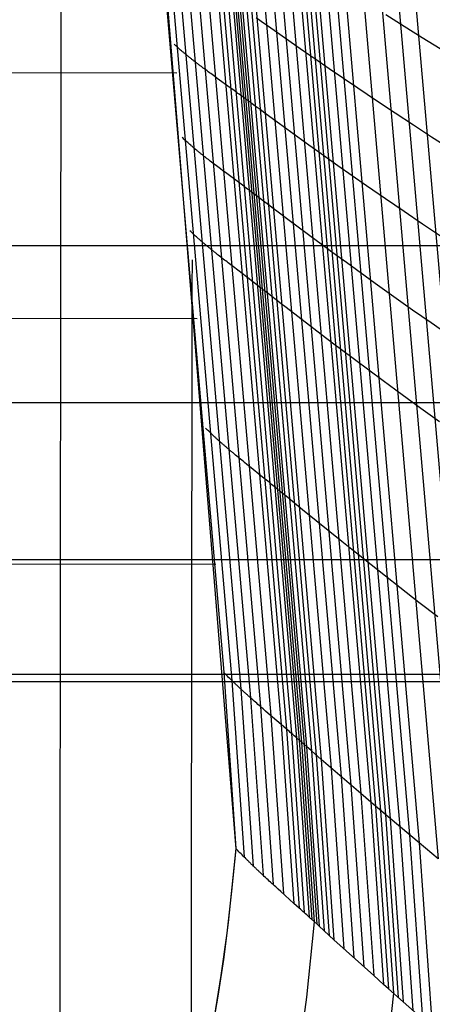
# Model space of a CAD drawing. Extents: x -260 to 296, y -277 to 294.
# Tile 23 of 241: x 230 to 251, y -120 to -70. Entities that reach past the tile are written whole.
import ezdxf

# ---------------------------------------------------------------- set-up
doc = ezdxf.new("R2010")
doc.units = 0
doc.layers.add('PREDEFINITO', color=7, linetype='CONTINUOUS')

msp = doc.modelspace()

# ---------------------------------------------------------------- linework, layer by layer
at = {"layer": 'PREDEFINITO'}
for p, q in [((235.892, -49.701, 457.353), (240.462, -103.059, 465.637)), ((236.252, -49.996, 456.372), (240.876, -103.478, 464.65)), ((236.674, -50.306, 455.76), (241.333, -103.912, 464.04)), ((237.144, -50.628, 455.433), (241.823, -104.358, 463.72)), ((237.647, -50.957, 455.306), (242.337, -104.812, 463.603)), ((238.17, -51.291, 455.294), (242.864, -105.27, 463.602)), ((238.698, -51.624, 455.312), (243.395, -105.727, 463.632)), ((238.96, -51.789, 455.306), (243.659, -105.955, 463.631)), ((239.218, -51.952, 455.276), (243.92, -106.181, 463.605)), ((239.471, -52.114, 455.211), (244.177, -106.405, 463.543)), ((239.594, -52.194, 455.162), (244.304, -106.516, 463.495)), ((239.716, -52.273, 455.1), (244.429, -106.626, 463.434)), ((239.837, -52.352, 455.033), (244.554, -106.736, 463.367)), ((239.958, -52.431, 454.968), (244.679, -106.846, 463.302)), ((240.201, -52.588, 454.844), (244.929, -107.066, 463.179)), ((240.445, -52.746, 454.726), (245.18, -107.286, 463.063)), ((240.691, -52.903, 454.615), (245.432, -107.505, 462.952)), ((241.184, -53.217, 454.406), (245.936, -107.943, 462.745)), ((241.679, -53.529, 454.21), (246.442, -108.379, 462.549)), ((242.174, -53.839, 454.018), (246.947, -108.813, 462.357)), ((242.669, -54.146, 453.823), (247.452, -109.244, 462.16)), ((243.161, -54.451, 453.615), (247.953, -109.672, 461.949)), ((243.405, -54.602, 453.504), (248.203, -109.885, 461.837)), ((243.649, -54.752, 453.388), (248.452, -110.097, 461.718)), ((243.892, -54.902, 453.267), (248.7, -110.307, 461.595)), ((244.134, -55.05, 453.146), (248.948, -110.518, 461.47)), ((244.618, -55.346, 452.899), (249.442, -110.935, 461.217)), ((245.099, -55.638, 452.648), (249.933, -111.349, 460.957)), ((245.578, -55.927, 452.39), (250.423, -111.76, 460.691)), ((236.596, -56.601, 458.445), (241.077, -112.062, 466.891)), ((246.53, -56.496, 451.854), (251.394, -112.571, 460.133)), ((247.47, -57.052, 451.286), (252.354, -113.365, 459.54)), ((248.397, -57.593, 450.687), (253.301, -114.143, 458.91)), ((249.311, -58.12, 450.06), (254.234, -114.904, 458.247)), ((242.369, -69.891, 457.209), (242.121, -69.715, 457.32)), ((249.66, -70.154, 452.514), (248.728, -69.56, 453.119)), ((242.866, -70.243, 457.001), (242.369, -69.891, 457.209)), ((244.362, -71.289, 456.416), (242.866, -70.243, 457.001)), ((250.579, -70.733, 451.879), (249.66, -70.154, 452.514)), ((251.484, -71.295, 451.215), (250.579, -70.733, 451.879)), ((237.981, -71.096, 460.523), (237.937, -71.054, 460.67)), ((238.026, -71.138, 460.384), (237.981, -71.096, 460.523)), ((238.073, -71.18, 460.251), (238.026, -71.138, 460.384)), ((238.12, -71.223, 460.125), (238.073, -71.18, 460.251)), ((238.169, -71.266, 460.006), (238.12, -71.223, 460.125)), ((238.218, -71.31, 459.893), (238.169, -71.266, 460.006)), ((238.268, -71.354, 459.786), (238.218, -71.31, 459.893)), ((238.319, -71.398, 459.685), (238.268, -71.354, 459.786)), ((238.371, -71.442, 459.59), (238.319, -71.398, 459.685)), ((238.397, -71.464, 459.544), (238.371, -71.442, 459.59)), ((238.423, -71.486, 459.5), (238.397, -71.464, 459.544)), ((238.45, -71.508, 459.458), (238.423, -71.486, 459.5)), ((238.477, -71.531, 459.416), (238.45, -71.508, 459.458)), ((238.504, -71.553, 459.376), (238.477, -71.531, 459.416)), ((238.531, -71.576, 459.338), (238.504, -71.553, 459.376)), ((238.558, -71.598, 459.3), (238.531, -71.576, 459.338)), ((238.586, -71.621, 459.264), (238.558, -71.598, 459.3)), ((238.614, -71.643, 459.229), (238.586, -71.621, 459.264)), ((238.642, -71.666, 459.196), (238.614, -71.643, 459.229)), ((238.67, -71.689, 459.163), (238.642, -71.666, 459.196)), ((238.698, -71.712, 459.132), (238.67, -71.689, 459.163)), ((238.727, -71.734, 459.102), (238.698, -71.712, 459.132)), ((238.755, -71.757, 459.073), (238.727, -71.734, 459.102)), ((244.857, -71.632, 456.208), (244.362, -71.289, 456.416)), ((245.104, -71.802, 456.097), (244.857, -71.632, 456.208)), ((238.784, -71.78, 459.045), (238.755, -71.757, 459.073)), ((238.813, -71.803, 459.019), (238.784, -71.78, 459.045)), ((238.842, -71.826, 458.993), (238.813, -71.803, 459.019)), ((238.871, -71.849, 458.968), (238.842, -71.826, 458.993)), ((238.901, -71.872, 458.945), (238.871, -71.849, 458.968)), ((238.93, -71.895, 458.922), (238.901, -71.872, 458.945)), ((238.96, -71.919, 458.901), (238.93, -71.895, 458.922)), ((238.99, -71.942, 458.88), (238.96, -71.919, 458.901)), ((239.02, -71.965, 458.861), (238.99, -71.942, 458.88)), ((239.05, -71.988, 458.842), (239.02, -71.965, 458.861)), ((239.08, -72.012, 458.824), (239.05, -71.988, 458.842)), ((239.111, -72.035, 458.807), (239.08, -72.012, 458.824)), ((239.141, -72.058, 458.791), (239.111, -72.035, 458.807)), ((239.172, -72.082, 458.776), (239.141, -72.058, 458.791)), ((239.203, -72.105, 458.762), (239.172, -72.082, 458.776)), ((239.233, -72.129, 458.749), (239.203, -72.105, 458.762)), ((239.265, -72.152, 458.736), (239.233, -72.129, 458.749)), ((239.296, -72.176, 458.724), (239.265, -72.152, 458.736)), ((239.327, -72.199, 458.713), (239.296, -72.176, 458.724)), ((239.358, -72.223, 458.702), (239.327, -72.199, 458.713)), ((239.421, -72.27, 458.683), (239.358, -72.223, 458.702)), ((245.838, -72.308, 455.736), (245.104, -71.802, 456.097)), ((111.736, -72.354, 472.172), (238.068, -72.515, 460.935)), ((239.485, -72.318, 458.667), (239.421, -72.27, 458.683)), ((239.548, -72.365, 458.653), (239.485, -72.318, 458.667)), ((239.612, -72.413, 458.642), (239.548, -72.365, 458.653)), ((239.677, -72.46, 458.633), (239.612, -72.413, 458.642)), ((239.741, -72.508, 458.626), (239.677, -72.46, 458.633)), ((239.806, -72.556, 458.62), (239.741, -72.508, 458.626)), ((239.872, -72.604, 458.616), (239.806, -72.556, 458.62)), ((240.003, -72.699, 458.613), (239.872, -72.604, 458.616)), ((240.134, -72.795, 458.614), (240.003, -72.699, 458.613)), ((247.293, -73.298, 454.972), (245.838, -72.308, 455.736)), ((240.797, -73.274, 458.642), (240.134, -72.795, 458.614)), ((240.928, -73.369, 458.642), (240.797, -73.274, 458.642)), ((241.06, -73.464, 458.638), (240.928, -73.369, 458.642)), ((241.125, -73.512, 458.633), (241.06, -73.464, 458.638)), ((241.19, -73.559, 458.627), (241.125, -73.512, 458.633)), ((241.255, -73.606, 458.619), (241.19, -73.559, 458.627)), ((241.319, -73.653, 458.609), (241.255, -73.606, 458.619)), ((241.383, -73.7, 458.597), (241.319, -73.653, 458.609)), ((241.447, -73.746, 458.582), (241.383, -73.7, 458.597)), ((241.511, -73.793, 458.565), (241.447, -73.746, 458.582)), ((248.252, -73.943, 454.43), (247.293, -73.298, 454.972)), ((241.574, -73.839, 458.545), (241.511, -73.793, 458.565)), ((241.605, -73.863, 458.534), (241.574, -73.839, 458.545)), ((241.637, -73.886, 458.523), (241.605, -73.863, 458.534)), ((241.668, -73.909, 458.51), (241.637, -73.886, 458.523)), ((241.699, -73.932, 458.497), (241.668, -73.909, 458.51)), ((241.73, -73.955, 458.482), (241.699, -73.932, 458.497)), ((241.761, -73.978, 458.467), (241.73, -73.955, 458.482)), ((242.067, -74.206, 458.303), (241.761, -73.978, 458.467)), ((242.313, -74.389, 458.179), (242.067, -74.206, 458.303)), ((249.198, -74.572, 453.854), (248.252, -73.943, 454.43)), ((242.561, -74.571, 458.062), (242.313, -74.389, 458.179)), ((242.809, -74.753, 457.951), (242.561, -74.571, 458.062)), ((243.307, -75.116, 457.743), (242.809, -74.753, 457.951)), ((250.133, -75.187, 453.245), (249.198, -74.572, 453.854)), ((244.805, -76.194, 457.159), (243.307, -75.116, 457.743)), ((251.054, -75.787, 452.607), (250.133, -75.187, 453.245)), ((238.391, -75.849, 461.261), (238.346, -75.806, 461.407)), ((238.437, -75.893, 461.121), (238.391, -75.849, 461.261)), ((238.484, -75.937, 460.989), (238.437, -75.893, 461.121)), ((238.532, -75.981, 460.863), (238.484, -75.937, 460.989)), ((238.581, -76.026, 460.743), (238.532, -75.981, 460.863)), ((238.631, -76.07, 460.63), (238.581, -76.026, 460.743)), ((238.681, -76.115, 460.523), (238.631, -76.07, 460.63)), ((238.733, -76.161, 460.422), (238.681, -76.115, 460.523)), ((238.785, -76.206, 460.327), (238.733, -76.161, 460.422)), ((238.812, -76.229, 460.282), (238.785, -76.206, 460.327)), ((238.838, -76.252, 460.238), (238.812, -76.229, 460.282)), ((238.865, -76.275, 460.195), (238.838, -76.252, 460.238)), ((245.302, -76.549, 456.95), (244.805, -76.194, 457.159)), ((251.96, -76.37, 451.94), (251.054, -75.787, 452.607)), ((238.892, -76.298, 460.154), (238.865, -76.275, 460.195)), ((238.919, -76.321, 460.114), (238.892, -76.298, 460.154)), ((238.947, -76.344, 460.075), (238.919, -76.321, 460.114)), ((238.974, -76.368, 460.038), (238.947, -76.344, 460.075)), ((239.002, -76.391, 460.002), (238.974, -76.368, 460.038)), ((239.03, -76.414, 459.967), (239.002, -76.391, 460.002)), ((239.058, -76.438, 459.933), (239.03, -76.414, 459.967)), ((239.086, -76.461, 459.901), (239.058, -76.438, 459.933)), ((239.115, -76.485, 459.869), (239.086, -76.461, 459.901)), ((239.144, -76.508, 459.839), (239.115, -76.485, 459.869)), ((239.172, -76.532, 459.81), (239.144, -76.508, 459.839)), ((239.201, -76.555, 459.783), (239.172, -76.532, 459.81)), ((239.23, -76.579, 459.756), (239.201, -76.555, 459.783)), ((239.26, -76.603, 459.73), (239.23, -76.579, 459.756)), ((239.289, -76.626, 459.706), (239.26, -76.603, 459.73)), ((239.319, -76.65, 459.682), (239.289, -76.626, 459.706)), ((239.348, -76.674, 459.66), (239.319, -76.65, 459.682)), ((239.378, -76.698, 459.638), (239.348, -76.674, 459.66)), ((239.408, -76.722, 459.618), (239.378, -76.698, 459.638)), ((239.438, -76.746, 459.598), (239.408, -76.722, 459.618)), ((239.468, -76.77, 459.58), (239.438, -76.746, 459.598)), ((245.549, -76.724, 456.839), (245.302, -76.549, 456.95)), ((246.285, -77.246, 456.477), (245.549, -76.724, 456.839)), ((239.499, -76.794, 459.562), (239.468, -76.77, 459.58)), ((239.529, -76.818, 459.545), (239.499, -76.794, 459.562)), ((239.56, -76.842, 459.529), (239.529, -76.818, 459.545)), ((239.591, -76.866, 459.514), (239.56, -76.842, 459.529)), ((239.621, -76.89, 459.5), (239.591, -76.866, 459.514)), ((239.652, -76.914, 459.487), (239.621, -76.89, 459.5)), ((239.684, -76.938, 459.474), (239.652, -76.914, 459.487)), ((239.715, -76.963, 459.462), (239.684, -76.938, 459.474)), ((239.746, -76.987, 459.451), (239.715, -76.963, 459.462)), ((239.777, -77.011, 459.44), (239.746, -76.987, 459.451)), ((239.841, -77.06, 459.422), (239.777, -77.011, 459.44)), ((239.904, -77.109, 459.406), (239.841, -77.06, 459.422)), ((239.968, -77.157, 459.392), (239.904, -77.109, 459.406)), ((240.032, -77.206, 459.381), (239.968, -77.157, 459.392)), ((240.097, -77.255, 459.372), (240.032, -77.206, 459.381)), ((240.161, -77.305, 459.365), (240.097, -77.255, 459.372)), ((247.743, -78.27, 455.711), (246.285, -77.246, 456.477)), ((240.226, -77.354, 459.359), (240.161, -77.305, 459.365)), ((240.292, -77.403, 459.355), (240.226, -77.354, 459.359)), ((240.423, -77.501, 459.352), (240.292, -77.403, 459.355)), ((240.555, -77.6, 459.354), (240.423, -77.501, 459.352)), ((241.217, -78.093, 459.383), (240.555, -77.6, 459.354)), ((241.349, -78.191, 459.383), (241.217, -78.093, 459.383)), ((241.48, -78.289, 459.379), (241.349, -78.191, 459.383)), ((248.703, -78.935, 455.167), (247.743, -78.27, 455.711)), ((241.546, -78.337, 459.375), (241.48, -78.289, 459.379)), ((241.611, -78.386, 459.369), (241.546, -78.337, 459.375)), ((241.676, -78.434, 459.361), (241.611, -78.386, 459.369)), ((241.74, -78.483, 459.351), (241.676, -78.434, 459.361)), ((241.804, -78.531, 459.339), (241.74, -78.483, 459.351)), ((241.868, -78.579, 459.324), (241.804, -78.531, 459.339)), ((241.932, -78.627, 459.307), (241.868, -78.579, 459.324)), ((241.995, -78.675, 459.287), (241.932, -78.627, 459.307)), ((242.027, -78.699, 459.276), (241.995, -78.675, 459.287)), ((242.058, -78.722, 459.265), (242.027, -78.699, 459.276)), ((242.089, -78.746, 459.252), (242.058, -78.722, 459.265)), ((242.121, -78.77, 459.239), (242.089, -78.746, 459.252)), ((242.152, -78.794, 459.225), (242.121, -78.77, 459.239)), ((242.182, -78.817, 459.209), (242.152, -78.794, 459.225)), ((242.49, -79.053, 459.045), (242.182, -78.817, 459.209)), ((242.737, -79.241, 458.922), (242.49, -79.053, 459.045)), ((242.985, -79.428, 458.805), (242.737, -79.241, 458.922)), ((249.652, -79.587, 454.589), (248.703, -78.935, 455.167)), ((243.233, -79.616, 458.694), (242.985, -79.428, 458.805)), ((243.732, -79.99, 458.486), (243.233, -79.616, 458.694)), ((250.588, -80.223, 453.978), (249.652, -79.587, 454.589)), ((245.234, -81.102, 457.901), (243.732, -79.99, 458.486)), ((251.51, -80.843, 453.336), (250.588, -80.223, 453.978)), ((238.787, -80.604, 461.999), (238.741, -80.559, 462.145)), ((238.834, -80.649, 461.859), (238.787, -80.604, 461.999)), ((238.881, -80.694, 461.726), (238.834, -80.649, 461.859)), ((238.93, -80.74, 461.6), (238.881, -80.694, 461.726)), ((238.98, -80.786, 461.481), (238.93, -80.74, 461.6)), ((239.03, -80.832, 461.368), (238.98, -80.786, 461.481)), ((239.081, -80.878, 461.261), (239.03, -80.832, 461.368)), ((239.133, -80.925, 461.16), (239.081, -80.878, 461.261)), ((239.186, -80.972, 461.064), (239.133, -80.925, 461.16)), ((239.212, -80.996, 461.019), (239.186, -80.972, 461.064)), ((239.239, -81.019, 460.975), (239.212, -80.996, 461.019)), ((239.266, -81.043, 460.932), (239.239, -81.019, 460.975)), ((239.294, -81.067, 460.891), (239.266, -81.043, 460.932)), ((239.321, -81.09, 460.851), (239.294, -81.067, 460.891)), ((239.349, -81.114, 460.812), (239.321, -81.09, 460.851)), ((239.376, -81.138, 460.775), (239.349, -81.114, 460.812)), ((239.404, -81.162, 460.739), (239.376, -81.138, 460.775)), ((239.432, -81.186, 460.704), (239.404, -81.162, 460.739)), ((239.461, -81.21, 460.671), (239.432, -81.186, 460.704)), ((239.489, -81.234, 460.638), (239.461, -81.21, 460.671)), ((239.518, -81.258, 460.607), (239.489, -81.234, 460.638)), ((239.547, -81.283, 460.577), (239.518, -81.258, 460.607)), ((239.576, -81.307, 460.548), (239.547, -81.283, 460.577)), ((245.731, -81.467, 457.692), (245.234, -81.102, 457.901)), ((-244.416, -81.316, 396.51), (280.417, -81.316, 396.51)), ((239.605, -81.331, 460.52), (239.576, -81.307, 460.548)), ((239.634, -81.356, 460.494), (239.605, -81.331, 460.52)), ((239.663, -81.38, 460.468), (239.634, -81.356, 460.494)), ((239.693, -81.404, 460.444), (239.663, -81.38, 460.468)), ((239.722, -81.429, 460.42), (239.693, -81.404, 460.444)), ((239.752, -81.453, 460.398), (239.722, -81.429, 460.42)), ((239.782, -81.478, 460.376), (239.752, -81.453, 460.398)), ((239.812, -81.503, 460.356), (239.782, -81.478, 460.376)), ((239.843, -81.527, 460.336), (239.812, -81.503, 460.356)), ((239.873, -81.552, 460.318), (239.843, -81.527, 460.336)), ((239.903, -81.577, 460.3), (239.873, -81.552, 460.318)), ((239.934, -81.601, 460.283), (239.903, -81.577, 460.3)), ((239.965, -81.626, 460.267), (239.934, -81.601, 460.283)), ((239.996, -81.651, 460.252), (239.965, -81.626, 460.267)), ((240.026, -81.676, 460.238), (239.996, -81.651, 460.252)), ((240.058, -81.701, 460.225), (240.026, -81.676, 460.238)), ((240.089, -81.725, 460.212), (240.058, -81.701, 460.225)), ((240.12, -81.75, 460.2), (240.089, -81.725, 460.212)), ((240.151, -81.775, 460.189), (240.12, -81.75, 460.2)), ((240.183, -81.8, 460.179), (240.151, -81.775, 460.189)), ((245.979, -81.648, 457.581), (245.731, -81.467, 457.692)), ((246.716, -82.186, 457.218), (245.979, -81.648, 457.581)), ((240.246, -81.85, 460.16), (240.183, -81.8, 460.179)), ((240.31, -81.901, 460.144), (240.246, -81.85, 460.16)), ((240.374, -81.951, 460.131), (240.31, -81.901, 460.144)), ((240.438, -82.001, 460.12), (240.374, -81.951, 460.131)), ((240.502, -82.052, 460.111), (240.438, -82.001, 460.12)), ((240.567, -82.102, 460.104), (240.502, -82.052, 460.111)), ((240.632, -82.153, 460.098), (240.567, -82.102, 460.104)), ((240.698, -82.203, 460.095), (240.632, -82.153, 460.098)), ((240.829, -82.304, 460.092), (240.698, -82.203, 460.095)), ((248.177, -83.242, 456.451), (246.716, -82.186, 457.218)), ((240.961, -82.406, 460.094), (240.829, -82.304, 460.092)), ((241.624, -82.913, 460.124), (240.961, -82.406, 460.094)), ((241.756, -83.013, 460.125), (241.624, -82.913, 460.124)), ((241.887, -83.114, 460.121), (241.756, -83.013, 460.125)), ((241.952, -83.164, 460.116), (241.887, -83.114, 460.121)), ((242.018, -83.214, 460.11), (241.952, -83.164, 460.116)), ((242.083, -83.264, 460.103), (242.018, -83.214, 460.11)), ((242.147, -83.314, 460.093), (242.083, -83.264, 460.103)), ((249.139, -83.93, 455.904), (248.177, -83.242, 456.451)), ((242.212, -83.363, 460.081), (242.147, -83.314, 460.093)), ((242.276, -83.413, 460.066), (242.212, -83.363, 460.081)), ((242.339, -83.462, 460.049), (242.276, -83.413, 460.066)), ((242.403, -83.511, 460.029), (242.339, -83.462, 460.049)), ((242.434, -83.536, 460.019), (242.403, -83.511, 460.029)), ((242.466, -83.56, 460.007), (242.434, -83.536, 460.019)), ((242.497, -83.585, 459.994), (242.466, -83.56, 460.007)), ((242.528, -83.609, 459.981), (242.497, -83.585, 459.994)), ((242.559, -83.634, 459.967), (242.528, -83.609, 459.981)), ((242.59, -83.658, 459.952), (242.559, -83.634, 459.967)), ((242.898, -83.9, 459.788), (242.59, -83.658, 459.952)), ((243.146, -84.094, 459.664), (242.898, -83.9, 459.788)), ((243.394, -84.287, 459.547), (243.146, -84.094, 459.664)), ((243.644, -84.48, 459.436), (243.394, -84.287, 459.547)), ((250.089, -84.602, 455.324), (249.139, -83.93, 455.904)), ((245.648, -86.01, 458.644), (243.644, -84.48, 459.436)), ((251.027, -85.259, 454.71), (250.089, -84.602, 455.324)), ((84.957, -84.849, 475.196), (239.104, -85.031, 462.863)), ((251.951, -85.9, 454.066), (251.027, -85.259, 454.71)), ((246.146, -86.386, 458.435), (245.648, -86.01, 458.644)), ((246.394, -86.573, 458.323), (246.146, -86.386, 458.435)), ((247.132, -87.128, 457.96), (246.394, -86.573, 458.323)), ((248.596, -88.216, 457.19), (247.132, -87.128, 457.96)), ((249.56, -88.925, 456.642), (248.596, -88.216, 457.19)), ((250.512, -89.619, 456.059), (249.56, -88.925, 456.642)), ((-240.075, -89.316, 388.51), (276.075, -89.316, 388.51)), ((-239.955, -89.316, 404.51), (275.955, -89.316, 404.51)), ((251.451, -90.297, 455.442), (250.512, -89.619, 456.059)), ((239.586, -90.667, 463.56), (239.538, -90.619, 463.707)), ((239.634, -90.715, 463.42), (239.586, -90.667, 463.56)), ((239.683, -90.763, 463.287), (239.634, -90.715, 463.42)), ((239.733, -90.812, 463.161), (239.683, -90.763, 463.287)), ((239.783, -90.86, 463.042), (239.733, -90.812, 463.161)), ((239.835, -90.909, 462.928), (239.783, -90.86, 463.042)), ((239.887, -90.959, 462.821), (239.835, -90.909, 462.928)), ((239.94, -91.008, 462.72), (239.887, -90.959, 462.821)), ((239.994, -91.058, 462.625), (239.94, -91.008, 462.72)), ((240.021, -91.083, 462.58), (239.994, -91.058, 462.625)), ((240.048, -91.108, 462.536), (240.021, -91.083, 462.58)), ((240.076, -91.134, 462.493), (240.048, -91.108, 462.536)), ((240.103, -91.159, 462.452), (240.076, -91.134, 462.493)), ((240.131, -91.184, 462.412), (240.103, -91.159, 462.452)), ((240.159, -91.209, 462.373), (240.131, -91.184, 462.412)), ((240.187, -91.235, 462.336), (240.159, -91.209, 462.373)), ((240.216, -91.26, 462.3), (240.187, -91.235, 462.336)), ((240.244, -91.286, 462.265), (240.216, -91.26, 462.3)), ((240.273, -91.311, 462.232), (240.244, -91.286, 462.265)), ((240.302, -91.337, 462.199), (240.273, -91.311, 462.232)), ((240.331, -91.362, 462.168), (240.302, -91.337, 462.199)), ((240.36, -91.388, 462.138), (240.331, -91.362, 462.168)), ((240.389, -91.414, 462.109), (240.36, -91.388, 462.138)), ((240.418, -91.439, 462.082), (240.389, -91.414, 462.109)), ((240.448, -91.465, 462.055), (240.418, -91.439, 462.082)), ((240.478, -91.491, 462.03), (240.448, -91.465, 462.055)), ((240.507, -91.517, 462.005), (240.478, -91.491, 462.03)), ((240.537, -91.543, 461.982), (240.507, -91.517, 462.005)), ((240.567, -91.569, 461.959), (240.537, -91.543, 461.982)), ((240.598, -91.595, 461.938), (240.567, -91.569, 461.959)), ((240.628, -91.621, 461.918), (240.598, -91.595, 461.938)), ((240.658, -91.647, 461.898), (240.628, -91.621, 461.918)), ((240.689, -91.673, 461.88), (240.658, -91.647, 461.898)), ((240.72, -91.699, 461.862), (240.689, -91.673, 461.88)), ((240.75, -91.726, 461.845), (240.72, -91.699, 461.862)), ((240.781, -91.752, 461.83), (240.75, -91.726, 461.845)), ((240.812, -91.778, 461.815), (240.781, -91.752, 461.83)), ((240.843, -91.804, 461.801), (240.812, -91.778, 461.815)), ((240.875, -91.831, 461.787), (240.843, -91.804, 461.801)), ((240.906, -91.857, 461.775), (240.875, -91.831, 461.787)), ((240.937, -91.884, 461.763), (240.906, -91.857, 461.775)), ((241.001, -91.936, 461.742), (240.937, -91.884, 461.763)), ((241.064, -91.989, 461.724), (241.001, -91.936, 461.742)), ((241.128, -92.042, 461.708), (241.064, -91.989, 461.724)), ((241.192, -92.096, 461.695), (241.128, -92.042, 461.708)), ((241.257, -92.149, 461.684), (241.192, -92.096, 461.695)), ((241.321, -92.202, 461.675), (241.257, -92.149, 461.684)), ((241.386, -92.256, 461.668), (241.321, -92.202, 461.675)), ((241.452, -92.309, 461.663), (241.386, -92.256, 461.668)), ((241.517, -92.363, 461.66), (241.452, -92.309, 461.663)), ((241.648, -92.47, 461.657), (241.517, -92.363, 461.66)), ((241.78, -92.577, 461.66), (241.648, -92.47, 461.657)), ((242.444, -93.113, 461.692), (241.78, -92.577, 461.66)), ((242.576, -93.22, 461.694), (242.444, -93.113, 461.692)), ((242.707, -93.326, 461.69), (242.576, -93.22, 461.694)), ((242.773, -93.379, 461.686), (242.707, -93.326, 461.69)), ((242.838, -93.432, 461.68), (242.773, -93.379, 461.686)), ((242.903, -93.485, 461.673), (242.838, -93.432, 461.68)), ((242.968, -93.538, 461.663), (242.903, -93.485, 461.673)), ((243.033, -93.59, 461.651), (242.968, -93.538, 461.663)), ((243.097, -93.643, 461.637), (243.033, -93.59, 461.651)), ((243.161, -93.695, 461.62), (243.097, -93.643, 461.637)), ((243.224, -93.747, 461.6), (243.161, -93.695, 461.62)), ((243.256, -93.773, 461.589), (243.224, -93.747, 461.6)), ((243.288, -93.799, 461.578), (243.256, -93.773, 461.589)), ((243.319, -93.825, 461.565), (243.288, -93.799, 461.578)), ((243.35, -93.851, 461.552), (243.319, -93.825, 461.565)), ((243.382, -93.877, 461.538), (243.35, -93.851, 461.552)), ((243.413, -93.903, 461.523), (243.382, -93.877, 461.538)), ((243.723, -94.16, 461.359), (243.413, -93.903, 461.523)), ((243.971, -94.365, 461.236), (243.723, -94.16, 461.359)), ((244.471, -94.775, 461.008), (243.971, -94.365, 461.236)), ((246.483, -96.398, 460.216), (244.471, -94.775, 461.008)), ((246.983, -96.797, 460.006), (246.483, -96.398, 460.216)), ((247.232, -96.996, 459.894), (246.983, -96.797, 460.006)), ((-244.541, -97.316, 396.51), (280.541, -97.316, 396.51)), ((247.973, -97.585, 459.529), (247.232, -96.996, 459.894)), ((84.948, -97.377, 476.1), (240.059, -97.548, 464.754)), ((249.442, -98.743, 458.755), (247.973, -97.585, 459.529)), ((250.409, -99.497, 458.203), (249.442, -98.743, 458.755)), ((251.365, -100.236, 457.615), (250.409, -99.497, 458.203)), ((-231.771, -103.159, 414.096), (267.625, -103.159, 414.096)), ((240.462, -103.059, 465.637), (241.087, -112.041, 467.031)), ((240.511, -103.111, 465.49), (240.462, -103.059, 465.637)), ((240.561, -103.162, 465.35), (240.511, -103.111, 465.49)), ((240.611, -103.214, 465.217), (240.561, -103.162, 465.35)), ((240.663, -103.266, 465.091), (240.611, -103.214, 465.217)), ((240.715, -103.319, 464.972), (240.663, -103.266, 465.091)), ((240.768, -103.371, 464.858), (240.715, -103.319, 464.972)), ((-231.771, -103.53, 405.103), (267.625, -103.53, 405.103)), ((240.821, -103.424, 464.751), (240.768, -103.371, 464.858)), ((240.876, -103.478, 464.65), (240.821, -103.424, 464.751)), ((240.931, -103.531, 464.555), (240.876, -103.478, 464.65)), ((240.876, -103.478, 464.65), (241.509, -112.48, 466.043)), ((240.958, -103.558, 464.51), (240.931, -103.531, 464.555)), ((240.986, -103.585, 464.466), (240.958, -103.558, 464.51)), ((241.014, -103.612, 464.423), (240.986, -103.585, 464.466)), ((241.043, -103.639, 464.382), (241.014, -103.612, 464.423)), ((241.071, -103.666, 464.342), (241.043, -103.639, 464.382)), ((241.099, -103.693, 464.303), (241.071, -103.666, 464.342)), ((241.128, -103.72, 464.266), (241.099, -103.693, 464.303)), ((241.157, -103.747, 464.23), (241.128, -103.72, 464.266)), ((241.186, -103.774, 464.195), (241.157, -103.747, 464.23)), ((241.215, -103.802, 464.162), (241.186, -103.774, 464.195)), ((241.244, -103.829, 464.13), (241.215, -103.802, 464.162)), ((241.273, -103.857, 464.099), (241.244, -103.829, 464.13)), ((241.303, -103.884, 464.069), (241.273, -103.857, 464.099)), ((241.333, -103.912, 464.04), (241.303, -103.884, 464.069)), ((241.362, -103.939, 464.012), (241.333, -103.912, 464.04)), ((241.333, -103.912, 464.04), (241.971, -112.935, 465.434)), ((241.392, -103.967, 463.986), (241.362, -103.939, 464.012)), ((241.422, -103.994, 463.96), (241.392, -103.967, 463.986)), ((241.452, -104.022, 463.936), (241.422, -103.994, 463.96)), ((241.483, -104.05, 463.913), (241.452, -104.022, 463.936)), ((241.513, -104.078, 463.891), (241.483, -104.05, 463.913)), ((241.544, -104.106, 463.869), (241.513, -104.078, 463.891)), ((241.574, -104.133, 463.849), (241.544, -104.106, 463.869)), ((241.605, -104.161, 463.83), (241.574, -104.133, 463.849)), ((241.636, -104.189, 463.811), (241.605, -104.161, 463.83)), ((241.667, -104.217, 463.794), (241.636, -104.189, 463.811)), ((241.698, -104.245, 463.777), (241.667, -104.217, 463.794)), ((241.729, -104.273, 463.762), (241.698, -104.245, 463.777)), ((241.76, -104.301, 463.747), (241.729, -104.273, 463.762)), ((241.791, -104.33, 463.733), (241.76, -104.301, 463.747)), ((241.823, -104.358, 463.72), (241.791, -104.33, 463.733)), ((241.854, -104.386, 463.707), (241.823, -104.358, 463.72)), ((241.823, -104.358, 463.72), (242.465, -113.402, 465.115)), ((241.886, -104.414, 463.696), (241.854, -104.386, 463.707)), ((241.949, -104.471, 463.675), (241.886, -104.414, 463.696)), ((242.013, -104.527, 463.657), (241.949, -104.471, 463.675)), ((242.077, -104.584, 463.641), (242.013, -104.527, 463.657)), ((242.142, -104.641, 463.628), (242.077, -104.584, 463.641)), ((242.206, -104.698, 463.618), (242.142, -104.641, 463.628)), ((242.271, -104.755, 463.609), (242.206, -104.698, 463.618)), ((242.337, -104.812, 463.603), (242.271, -104.755, 463.609)), ((242.402, -104.869, 463.598), (242.337, -104.812, 463.603)), ((242.337, -104.812, 463.603), (242.98, -113.877, 465)), ((242.468, -104.926, 463.595), (242.402, -104.869, 463.598)), ((242.599, -105.04, 463.593), (242.468, -104.926, 463.595)), ((242.731, -105.155, 463.596), (242.599, -105.04, 463.593)), ((243.395, -105.727, 463.632), (242.731, -105.155, 463.596)), ((242.864, -105.27, 463.602), (243.508, -114.356, 465.001)), ((243.527, -105.841, 463.634), (243.395, -105.727, 463.632)), ((243.395, -105.727, 463.632), (244.039, -114.835, 465.032)), ((243.659, -105.955, 463.631), (243.527, -105.841, 463.634)), ((243.725, -106.012, 463.627), (243.659, -105.955, 463.631)), ((243.659, -105.955, 463.631), (244.303, -115.073, 465.032)), ((243.79, -106.068, 463.622), (243.725, -106.012, 463.627)), ((243.855, -106.125, 463.614), (243.79, -106.068, 463.622)), ((243.92, -106.181, 463.605), (243.855, -106.125, 463.614)), ((243.985, -106.237, 463.593), (243.92, -106.181, 463.605)), ((243.92, -106.181, 463.605), (244.565, -115.309, 465.006)), ((244.049, -106.293, 463.579), (243.985, -106.237, 463.593)), ((244.114, -106.349, 463.562), (244.049, -106.293, 463.579)), ((244.177, -106.405, 463.543), (244.114, -106.349, 463.562)), ((244.209, -106.433, 463.532), (244.177, -106.405, 463.543)), ((244.177, -106.405, 463.543), (244.822, -115.544, 464.945)), ((244.241, -106.461, 463.52), (244.209, -106.433, 463.532)), ((244.273, -106.488, 463.508), (244.241, -106.461, 463.52)), ((244.304, -106.516, 463.495), (244.273, -106.488, 463.508)), ((244.336, -106.544, 463.481), (244.304, -106.516, 463.495)), ((244.304, -106.516, 463.495), (244.95, -115.66, 464.897)), ((244.367, -106.571, 463.466), (244.336, -106.544, 463.481)), ((244.679, -106.846, 463.302), (244.367, -106.571, 463.466)), ((244.429, -106.626, 463.434), (245.075, -115.776, 464.836)), ((244.554, -106.736, 463.367), (245.201, -115.891, 464.77)), ((244.929, -107.066, 463.179), (244.679, -106.846, 463.302)), ((244.679, -106.846, 463.302), (245.326, -116.006, 464.705)), ((245.432, -107.505, 462.952), (244.929, -107.066, 463.179)), ((244.929, -107.066, 463.179), (245.577, -116.236, 464.582)), ((245.18, -107.286, 463.063), (245.829, -116.466, 464.466)), ((247.452, -109.244, 462.16), (245.432, -107.505, 462.952)), ((245.432, -107.505, 462.952), (246.082, -116.696, 464.356)), ((245.936, -107.943, 462.745), (246.588, -117.155, 464.149)), ((246.442, -108.379, 462.549), (247.095, -117.612, 463.953)), ((246.947, -108.813, 462.357), (247.602, -118.067, 463.76)), ((247.953, -109.672, 461.949), (247.452, -109.244, 462.16)), ((247.452, -109.244, 462.16), (248.107, -118.519, 463.563)), ((248.203, -109.885, 461.837), (247.953, -109.672, 461.949)), ((247.953, -109.672, 461.949), (248.611, -118.967, 463.352)), ((248.948, -110.518, 461.47), (248.203, -109.885, 461.837)), ((248.203, -109.885, 461.837), (248.861, -119.19, 463.239)), ((248.452, -110.097, 461.718), (249.111, -119.413, 463.12)), ((248.7, -110.307, 461.595), (249.359, -119.634, 462.996)), ((250.423, -111.76, 460.691), (248.948, -110.518, 461.47)), ((248.948, -110.518, 461.47), (249.608, -119.854, 462.871)), ((249.442, -110.935, 461.217), (250.103, -120.292, 462.617)), ((249.933, -111.349, 460.957), (250.596, -120.727, 462.356)), ((251.394, -112.571, 460.133), (250.423, -111.76, 460.691)), ((250.423, -111.76, 460.691), (251.087, -121.158, 462.088)), ((241.087, -112.041, 467.031), (240.692, -115.813, 467.612)), ((241.077, -112.062, 466.891), (240.868, -114.215, 467.228)), ((241.137, -112.095, 466.884), (241.087, -112.041, 467.031)), ((241.188, -112.149, 466.744), (241.137, -112.095, 466.884)), ((241.24, -112.203, 466.611), (241.188, -112.149, 466.744)), ((241.292, -112.258, 466.484), (241.24, -112.203, 466.611)), ((241.345, -112.313, 466.365), (241.292, -112.258, 466.484)), ((241.399, -112.368, 466.251), (241.345, -112.313, 466.365)), ((241.454, -112.424, 466.144), (241.399, -112.368, 466.251)), ((241.509, -112.48, 466.043), (241.454, -112.424, 466.144)), ((241.565, -112.536, 465.948), (241.509, -112.48, 466.043)), ((241.593, -112.564, 465.903), (241.565, -112.536, 465.948)), ((241.621, -112.592, 465.859), (241.593, -112.564, 465.903)), ((241.65, -112.62, 465.816), (241.621, -112.592, 465.859)), ((241.678, -112.649, 465.775), (241.65, -112.62, 465.816)), ((241.707, -112.677, 465.735), (241.678, -112.649, 465.775)), ((241.736, -112.705, 465.697), (241.707, -112.677, 465.735)), ((241.765, -112.734, 465.66), (241.736, -112.705, 465.697)), ((241.794, -112.762, 465.624), (241.765, -112.734, 465.66)), ((241.823, -112.791, 465.589), (241.794, -112.762, 465.624)), ((241.853, -112.82, 465.556), (241.823, -112.791, 465.589)), ((241.882, -112.848, 465.523), (241.853, -112.82, 465.556)), ((241.912, -112.877, 465.492), (241.882, -112.848, 465.523)), ((241.941, -112.906, 465.462), (241.912, -112.877, 465.492)), ((241.971, -112.935, 465.434), (241.941, -112.906, 465.462)), ((242.001, -112.964, 465.406), (241.971, -112.935, 465.434)), ((242.032, -112.993, 465.38), (242.001, -112.964, 465.406)), ((242.062, -113.022, 465.354), (242.032, -112.993, 465.38)), ((242.092, -113.051, 465.33), (242.062, -113.022, 465.354)), ((242.123, -113.08, 465.307), (242.092, -113.051, 465.33)), ((242.153, -113.109, 465.285), (242.123, -113.08, 465.307)), ((242.184, -113.138, 465.264), (242.153, -113.109, 465.285)), ((242.215, -113.167, 465.243), (242.184, -113.138, 465.264)), ((242.246, -113.196, 465.224), (242.215, -113.167, 465.243)), ((242.277, -113.225, 465.206), (242.246, -113.196, 465.224)), ((242.308, -113.255, 465.189), (242.277, -113.225, 465.206)), ((242.339, -113.284, 465.172), (242.308, -113.255, 465.189)), ((242.37, -113.313, 465.156), (242.339, -113.284, 465.172)), ((242.402, -113.343, 465.142), (242.37, -113.313, 465.156)), ((242.433, -113.372, 465.128), (242.402, -113.343, 465.142)), ((242.465, -113.402, 465.115), (242.433, -113.372, 465.128)), ((242.528, -113.461, 465.091), (242.465, -113.402, 465.115)), ((242.592, -113.52, 465.07), (242.528, -113.461, 465.091)), ((242.656, -113.579, 465.052), (242.592, -113.52, 465.07)), ((242.72, -113.639, 465.037), (242.656, -113.579, 465.052)), ((242.785, -113.698, 465.024), (242.72, -113.639, 465.037)), ((242.85, -113.757, 465.014), (242.785, -113.698, 465.024)), ((242.915, -113.817, 465.006), (242.85, -113.757, 465.014)), ((242.98, -113.877, 465), (242.915, -113.817, 465.006)), ((243.045, -113.936, 464.995), (242.98, -113.877, 465)), ((240.868, -114.215, 467.228), (240.616, -116.363, 467.564)), ((243.111, -113.996, 464.992), (243.045, -113.936, 464.995)), ((243.243, -114.116, 464.991), (243.111, -113.996, 464.992)), ((243.375, -114.236, 464.994), (243.243, -114.116, 464.991)), ((244.039, -114.835, 465.032), (243.375, -114.236, 464.994)), ((244.171, -114.954, 465.035), (244.039, -114.835, 465.032)), ((244.303, -115.073, 465.032), (244.171, -114.954, 465.035)), ((244.369, -115.132, 465.028), (244.303, -115.073, 465.032)), ((244.434, -115.191, 465.023), (244.369, -115.132, 465.028)), ((244.5, -115.25, 465.016), (244.434, -115.191, 465.023)), ((244.565, -115.309, 465.006), (244.5, -115.25, 465.016)), ((244.63, -115.368, 464.995), (244.565, -115.309, 465.006)), ((244.694, -115.427, 464.981), (244.63, -115.368, 464.995)), ((240.692, -115.813, 467.612), (240.444, -117.695, 467.902)), ((245.075, -115.776, 464.836), (244.677, -119.618, 465.425)), ((244.758, -115.485, 464.964), (244.694, -115.427, 464.981)), ((244.822, -115.544, 464.945), (244.758, -115.485, 464.964)), ((244.886, -115.602, 464.923), (244.822, -115.544, 464.945)), ((244.918, -115.631, 464.91), (244.886, -115.602, 464.923)), ((244.95, -115.66, 464.897), (244.918, -115.631, 464.91)), ((244.981, -115.689, 464.883), (244.95, -115.66, 464.897)), ((245.013, -115.718, 464.868), (244.981, -115.689, 464.883)), ((245.577, -116.236, 464.582), (245.013, -115.718, 464.868)), ((240.616, -116.363, 467.564), (240.32, -118.505, 467.9)), ((246.082, -116.696, 464.356), (245.577, -116.236, 464.582)), ((248.107, -118.519, 463.563), (246.082, -116.696, 464.356)), ((240.444, -117.695, 467.902), (240.161, -119.574, 468.191)), ((240.32, -118.505, 467.9), (239.979, -120.641, 468.235)), ((248.611, -118.967, 463.352), (248.107, -118.519, 463.563)), ((248.861, -119.19, 463.239), (248.611, -118.967, 463.352)), ((249.111, -119.413, 463.12), (248.706, -123.326, 463.709)), ((249.608, -119.854, 462.871), (248.861, -119.19, 463.239)), ((240.161, -119.574, 468.191), (239.843, -121.45, 468.479)), ((244.677, -119.618, 465.425), (244.427, -121.535, 465.719)), ((251.087, -121.158, 462.088), (249.608, -119.854, 462.871))]:
    msp.add_line(p, q, dxfattribs=at)
at = {"layer": 'PREDEFINITO', "extrusion": (-0.999372, -0.004167, -0.035201)}
msp.add_arc((497.522, -2199.533, -247.977), 2686.263, 97.51495, 100.220887, dxfattribs=at)
at = {"layer": 'PREDEFINITO', "extrusion": (-0.997499, -0.009499, -0.070044)}
msp.add_arc((474.701, -1971.312, -269.878), 2447.244, 98.128364, 99.178927, dxfattribs=at)

doc.saveas('drawing.dxf')
